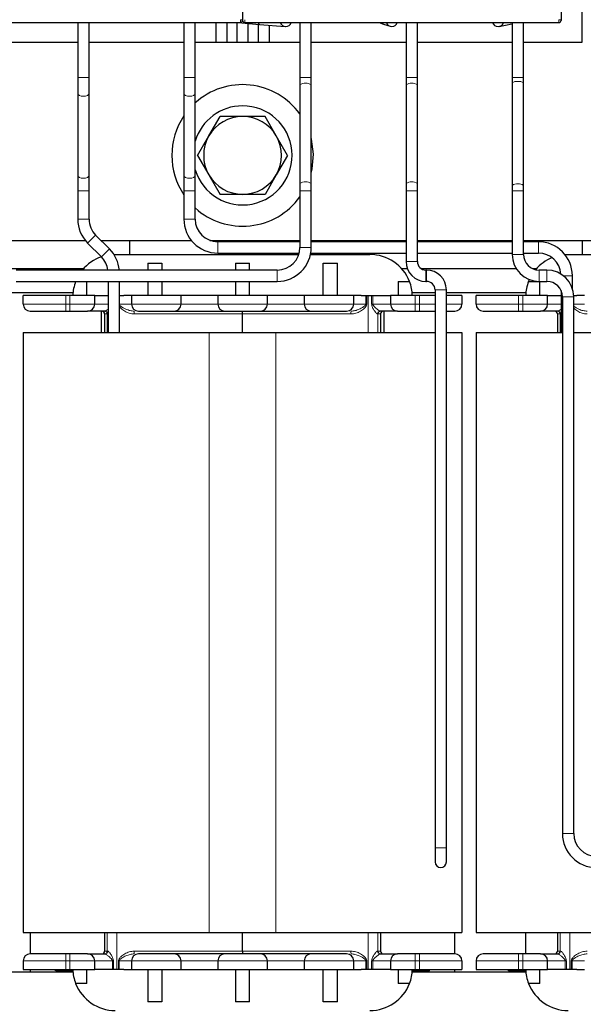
# Model space of a CAD drawing. Header units: millimetres. Extents: x 5 to 418, y 2 to 292.
# Tile 12 of 41: x 96 to 116, y 190 to 225. Entities that reach past the tile are written whole.
import ezdxf

# ---------------------------------------------------------------- set-up
doc = ezdxf.new("R2010")
doc.units = ezdxf.units.MM
doc.layers.add('SLD-0', color=7, linetype='Continuous')
doc.styles.add('SLDTEXTSTYLE0', font='TXT', dxfattribs={"width": 0.605})
doc.dimstyles.new('SLDDIMSTYLE0', dxfattribs={"dimtxt": 3.5, "dimasz": 3.302, "dimexe": 0, "dimexo": 0.0625, "dimgap": 0.875, "dimtad": 1, "dimlfac": 2, "dimrnd": 1e-09, "dimzin": 12, "dimdsep": 46, "dimtxsty": 'SLDTEXTSTYLE0', "dimsah": 1, "dimcen": 0.09, "dimadec": 0, "dimazin": 3, "dimtfac": 1, "dimtofl": 0, "dimtmove": 0, "dimatfit": 3, "dimfxl": 1, "dimfrac": 2, "dimtolj": 1, "dimtzin": 12, "dimarcsym": 0})

# ---------------------------------------------------------------- blocks, each defined once
blk = doc.blocks.new('_D_1')
at = {"layer": 'SLD-0', "color": 7}
for p, q in [((114.137, 241.68), (137.622, 241.68)), ((136.622, 175.08), (136.622, 241.68)), ((128.512, 175.08), (137.622, 175.08))]:
    blk.add_line(p, q, dxfattribs=at)
for points in [[(136.622, 241.68), (136.114, 238.378), (137.13, 238.378)], [(136.622, 175.08), (137.13, 178.382), (136.114, 178.382)]]:
    blk.add_solid(points, dxfattribs=at)
at = {"layer": 'SLD-0', "color": 7, "insert": (132.11, 202.364), "char_height": 3.5, "attachment_point": 1, "rotation": 90, "style": 'SLDTEXTSTYLE0'}
blk.add_mtext('133,2', dxfattribs=at)

msp = doc.modelspace()

# ---------------------------------------------------------------- linework, layer by layer
at = {"color": 7, "linetype": 'Continuous', "lineweight": 25}
for p, q in [((103.512, 236.4658), (103.512, 225.2229)), ((114.762, 236.4658), (114.762, 225.2229)), ((115.512, 224.4298), (115.512, 228.4298)), ((92.337, 225.1229), (103.437, 225.1229)), ((97.687, 225.1229), (97.687, 223.1798)), ((98.087, 223.1798), (98.087, 225.1229)), ((101.437, 225.1229), (101.437, 223.1798)), ((101.837, 223.1798), (101.837, 225.1229)), ((102.562, 225.1229), (102.562, 224.4298)), ((102.962, 224.4298), (102.962, 225.1229)), ((103.312, 225.1229), (103.312, 224.4298)), ((103.3504, 225.1229), (104.108, 225.0583)), ((103.587, 225.1229), (114.687, 225.1229)), ((103.712, 224.4298), (103.712, 225.0921)), ((104.062, 225.0622), (104.062, 224.4298)), ((104.108, 225.0583), (105.02, 224.9805)), ((104.462, 224.4298), (104.462, 225.0281)), ((105.537, 225.1229), (105.537, 223.1798)), ((105.937, 223.1798), (105.937, 225.1229)), ((108.332, 225.1229), (108.4959, 225.0673)), ((108.4959, 225.0673), (108.7228, 224.9904)), ((109.287, 225.1229), (109.287, 223.1798)), ((109.687, 223.1798), (109.687, 225.1229)), ((112.5771, 224.9838), (113.0202, 225.0745)), ((113.0202, 225.0745), (113.037, 225.0779)), ((113.037, 225.1229), (113.037, 223.1798)), ((113.437, 223.1798), (113.437, 225.1229)), ((94.337, 224.4298), (97.687, 224.4298)), ((98.087, 224.4298), (101.437, 224.4298)), ((101.837, 224.4298), (105.537, 224.4298)), ((105.937, 224.4298), (109.287, 224.4298)), ((109.687, 224.4298), (113.037, 224.4298)), ((113.437, 224.4298), (115.512, 224.4298)), ((97.687, 223.1798), (97.687, 222.6277)), ((98.087, 222.6277), (98.087, 223.1798)), ((101.437, 223.1798), (101.437, 222.6277)), ((101.837, 222.6277), (101.837, 223.1798)), ((105.537, 223.1798), (105.537, 222.9213)), ((105.537, 222.9213), (105.537, 219.4383)), ((105.937, 222.9213), (105.937, 223.1798)), ((105.937, 219.4383), (105.937, 222.9213)), ((109.287, 223.1798), (109.287, 222.9213)), ((109.287, 222.9213), (109.287, 219.4383)), ((109.687, 222.9213), (109.687, 223.1798)), ((109.687, 219.4383), (109.687, 222.9213)), ((113.037, 223.1798), (113.037, 222.9892)), ((113.037, 222.9892), (113.037, 219.3704)), ((113.437, 222.9892), (113.437, 223.1798)), ((113.437, 219.3704), (113.437, 222.9892)), ((97.687, 222.6277), (97.687, 219.7319)), ((98.087, 219.7319), (98.087, 222.6277)), ((101.437, 222.6277), (101.437, 219.7319)), ((101.837, 219.7319), (101.837, 222.6277)), ((102.3212, 221.1173), (102.7182, 221.8048)), ((104.7028, 221.1173), (104.3059, 221.8048)), ((101.9243, 220.4298), (102.3212, 221.1173)), ((105.0997, 220.4298), (104.7028, 221.1173)), ((101.9243, 220.4298), (102.3212, 219.7423)), ((105.0997, 220.4298), (104.7028, 219.7423)), ((97.687, 219.7319), (97.687, 219.1798)), ((98.087, 219.1798), (98.087, 219.7319)), ((101.437, 219.7319), (101.437, 219.1798)), ((101.837, 219.1798), (101.837, 219.7319)), ((102.3212, 219.7423), (102.7182, 219.0548)), ((104.7028, 219.7423), (104.3059, 219.0548)), ((105.537, 219.4383), (105.537, 219.1798)), ((105.937, 219.1798), (105.937, 219.4383)), ((109.287, 219.4383), (109.287, 219.1798)), ((109.687, 219.1798), (109.687, 219.4383)), ((97.687, 219.1798), (97.687, 218.1798)), ((98.087, 218.1798), (98.087, 219.1798)), ((101.437, 219.1798), (101.437, 218.1798)), ((101.837, 218.1798), (101.837, 219.1798)), ((105.537, 219.1798), (105.537, 217.1798)), ((105.937, 217.1798), (105.937, 219.1798)), ((109.287, 219.1798), (109.287, 216.6798)), ((109.687, 216.6798), (109.687, 219.1798)), ((113.037, 219.3704), (113.037, 219.1798)), ((113.037, 219.1798), (113.037, 216.9298)), ((113.437, 219.1798), (113.437, 219.3704)), ((113.437, 216.9298), (113.437, 219.1798)), ((94.0738, 217.4298), (97.9503, 217.4298)), ((98.8105, 217.1249), (98.3213, 217.6141)), ((98.5056, 217.4298), (101.7003, 217.4298)), ((99.512, 217.4298), (99.512, 216.9298)), ((102.3586, 217.4298), (105.537, 217.4298)), ((105.537, 217.3798), (102.637, 217.3798)), ((105.937, 217.4298), (109.287, 217.4298)), ((109.287, 217.3798), (105.937, 217.3798)), ((107.512, 217.3798), (107.512, 217.4298)), ((109.687, 217.4298), (113.037, 217.4298)), ((113.037, 217.3798), (109.687, 217.3798)), ((113.437, 217.4298), (123.512, 217.4298)), ((113.962, 217.3798), (113.437, 217.3798)), ((115.512, 217.4298), (115.512, 216.9298)), ((98.0385, 217.3313), (98.5277, 216.8421)), ((98.9689, 216.9292), (99.0112, 216.9298)), ((99.0112, 216.9298), (105.4969, 216.9298)), ((102.637, 216.9798), (105.5116, 216.9798)), ((105.9107, 216.9298), (108.0128, 216.9298)), ((105.9202, 216.9798), (109.287, 216.9798)), ((107.512, 216.9298), (107.512, 216.9798)), ((109.687, 216.9798), (113.037, 216.9798)), ((113.437, 216.9798), (113.962, 216.9798)), ((114.9019, 216.9258), (115.0112, 216.9298)), ((115.0112, 216.9298), (124.0128, 216.9298)), ((97.8931, 216.4298), (93.1309, 216.4298)), ((104.737, 216.3798), (95.512, 216.3798)), ((100.162, 216.6221), (100.162, 216.3798)), ((100.162, 216.6221), (100.662, 216.6221)), ((100.662, 216.6221), (100.662, 216.3798)), ((103.262, 216.6221), (103.762, 216.6221)), ((103.262, 216.6221), (103.262, 216.3798)), ((103.762, 216.3798), (103.762, 216.6221)), ((106.362, 216.6221), (106.862, 216.6221)), ((106.362, 215.4798), (106.362, 216.6221)), ((106.862, 215.4798), (106.862, 216.6221)), ((109.3332, 216.4298), (109.1309, 216.4298)), ((113.1792, 216.4298), (109.8212, 216.4298)), ((110.012, 216.3798), (109.987, 216.3798)), ((113.8931, 216.4298), (113.7579, 216.4298)), ((114.262, 216.3798), (113.987, 216.3798)), ((95.512, 215.9798), (104.737, 215.9798)), ((97.6141, 215.9759), (98.012, 215.9759)), ((98.012, 215.4798), (98.012, 215.9759)), ((98.762, 215.9798), (98.762, 214.1798)), ((99.162, 214.1798), (99.162, 215.9798)), ((100.162, 215.9798), (100.162, 215.4798)), ((100.662, 215.9798), (100.662, 215.4798)), ((103.262, 215.9798), (103.262, 215.4798)), ((103.762, 215.4798), (103.762, 215.9798)), ((109.012, 215.9759), (109.012, 215.4798)), ((109.012, 215.9759), (109.4099, 215.9759)), ((109.987, 215.9798), (110.012, 215.9798)), ((113.6141, 215.9759), (113.6428, 216.0443)), ((113.6141, 215.9759), (114.012, 215.9759)), ((113.987, 215.9798), (114.262, 215.9798)), ((114.012, 215.4798), (114.012, 215.9759)), ((115.162, 215.7339), (115.162, 216.1798)), ((110.312, 215.6798), (110.312, 195.9798)), ((110.712, 195.9798), (110.712, 215.6798)), ((114.762, 215.6589), (114.762, 214.1798)), ((97.5187, 215.5798), (94.8192, 215.5798)), ((95.762, 215.1798), (95.762, 215.4798)), ((97.262, 215.4798), (95.762, 215.4798)), ((97.412, 215.4798), (97.262, 215.4798)), ((98.287, 215.4798), (97.412, 215.4798)), ((98.287, 215.1798), (98.287, 215.4798)), ((98.287, 215.4798), (98.5538, 215.4798)), ((98.5538, 215.4798), (98.762, 215.4798)), ((99.162, 215.4798), (99.3203, 215.4798)), ((99.587, 215.4798), (99.3203, 215.4798)), ((99.587, 215.4798), (99.587, 215.1798)), ((101.337, 215.4798), (99.587, 215.4798)), ((101.337, 215.1798), (101.337, 215.4798)), ((102.637, 215.4798), (101.337, 215.4798)), ((102.637, 215.4798), (102.637, 215.1798)), ((104.387, 215.4798), (102.637, 215.4798)), ((104.387, 215.1798), (104.387, 215.4798)), ((105.687, 215.4798), (104.387, 215.4798)), ((105.687, 215.4798), (105.687, 215.1798)), ((107.437, 215.4798), (105.687, 215.4798)), ((107.437, 215.1798), (107.437, 215.4798)), ((107.7038, 215.4798), (107.437, 215.4798)), ((107.7038, 215.4798), (108.4703, 215.4798)), ((108.4703, 215.4798), (108.737, 215.4798)), ((108.737, 215.4798), (108.737, 215.1798)), ((109.612, 215.4798), (108.737, 215.4798)), ((110.312, 215.5798), (109.5053, 215.5798)), ((109.762, 215.4798), (109.612, 215.4798)), ((110.312, 215.4798), (109.762, 215.4798)), ((113.5187, 215.5798), (110.712, 215.5798)), ((111.262, 215.4798), (110.712, 215.4798)), ((111.262, 215.4798), (111.262, 215.1798)), ((111.762, 215.1798), (111.762, 215.4798)), ((113.262, 215.4798), (111.762, 215.4798)), ((113.412, 215.4798), (113.262, 215.4798)), ((114.287, 215.4798), (113.412, 215.4798)), ((114.287, 215.1798), (114.287, 215.4798)), ((114.287, 215.4798), (114.5538, 215.4798)), ((114.5538, 215.4798), (114.762, 215.4798)), ((114.812, 215.4298), (114.812, 196.4798)), ((115.2107, 215.4798), (115.3203, 215.4798)), ((115.212, 196.4798), (115.212, 215.4298)), ((115.587, 215.4798), (115.3203, 215.4798)), ((97.262, 214.9298), (97.412, 214.9298)), ((98.512, 214.9298), (98.512, 214.1798)), ((103.512, 214.8298), (103.512, 214.9298)), ((108.512, 214.1798), (108.512, 214.9298)), ((109.612, 214.9298), (109.762, 214.9298)), ((113.262, 214.9298), (113.412, 214.9298)), ((98.637, 214.8298), (98.637, 214.1798)), ((103.512, 214.1798), (103.512, 214.8298)), ((108.387, 214.8298), (108.387, 214.1798)), ((114.637, 214.8298), (114.637, 214.1798)), ((95.762, 214.1798), (95.762, 192.9798)), ((95.762, 214.1798), (102.337, 214.1798)), ((102.337, 214.1798), (104.687, 214.1798)), ((104.687, 214.1798), (110.312, 214.1798)), ((110.712, 214.1798), (111.262, 214.1798)), ((111.262, 214.1798), (111.262, 192.9798)), ((111.762, 214.1798), (111.762, 192.9798)), ((111.762, 214.1798), (114.812, 214.1798)), ((115.212, 214.1798), (118.337, 214.1798)), ((110.312, 195.9798), (110.312, 195.4798)), ((110.712, 195.4798), (110.712, 195.9798)), ((95.762, 192.9798), (102.337, 192.9798)), ((96.012, 192.9798), (96.012, 192.2298)), ((98.637, 192.9798), (98.637, 192.3298)), ((102.337, 192.9798), (104.687, 192.9798)), ((103.512, 192.3298), (103.512, 192.9798)), ((104.687, 192.9798), (111.262, 192.9798)), ((108.387, 192.9798), (108.387, 192.3298)), ((111.012, 192.2298), (111.012, 192.9798)), ((111.762, 192.9798), (118.337, 192.9798)), ((113.512, 192.9798), (113.512, 192.2298)), ((114.637, 192.9798), (114.637, 192.3298)), ((103.512, 192.3298), (103.512, 192.2298)), ((95.762, 191.9798), (95.762, 191.6798)), ((97.412, 192.2298), (97.262, 192.2298)), ((98.287, 191.6798), (98.287, 191.9798)), ((99.587, 191.9798), (99.587, 191.6798)), ((101.337, 191.6798), (101.337, 191.9798)), ((102.637, 191.9798), (102.637, 191.6798)), ((104.387, 191.6798), (104.387, 191.9798)), ((105.687, 191.9798), (105.687, 191.6798)), ((107.437, 191.6798), (107.437, 191.9798)), ((108.737, 191.9798), (108.737, 191.6798)), ((109.762, 192.2298), (109.612, 192.2298)), ((111.262, 191.9798), (111.262, 191.6798)), ((111.762, 191.9798), (111.762, 191.6798)), ((113.412, 192.2298), (113.262, 192.2298)), ((114.287, 191.6798), (114.287, 191.9798)), ((95.762, 191.6798), (97.262, 191.6798)), ((96.012, 191.6798), (96.012, 191.5798)), ((96.8901, 191.6798), (96.8901, 191.6298)), ((96.8935, 191.6298), (96.8901, 191.6298)), ((96.912, 191.6298), (96.912, 191.6798)), ((96.912, 191.6298), (96.9308, 191.6298)), ((96.9308, 191.6298), (96.9308, 191.6798)), ((96.9308, 191.6298), (96.987, 191.6298)), ((96.987, 191.6298), (96.987, 191.6798)), ((96.987, 191.6298), (97.0995, 191.6298)), ((97.0995, 191.6298), (97.0995, 191.6798)), ((97.0995, 191.6298), (97.2308, 191.6298)), ((97.2308, 191.6298), (97.2308, 191.6798)), ((97.2308, 191.6298), (97.362, 191.6298)), ((97.262, 191.6798), (97.412, 191.6798)), ((97.362, 191.6798), (97.362, 191.6298)), ((97.362, 191.6298), (97.4933, 191.6298)), ((97.412, 191.6798), (98.287, 191.6798)), ((97.4933, 191.6298), (97.4933, 191.6798)), ((97.4933, 191.6298), (97.5145, 191.6298)), ((98.012, 191.1836), (98.012, 191.6798)), ((98.5538, 191.6798), (98.287, 191.6798)), ((99.3203, 191.6798), (98.5538, 191.6798)), ((99.3203, 191.6798), (99.587, 191.6798)), ((99.587, 191.6798), (101.337, 191.6798)), ((100.162, 191.6798), (100.162, 190.5375)), ((100.662, 191.6798), (100.662, 190.5375)), ((101.337, 191.6798), (102.637, 191.6798)), ((102.637, 191.6798), (104.387, 191.6798)), ((103.262, 191.6798), (103.262, 190.5375)), ((103.762, 190.5375), (103.762, 191.6798)), ((104.387, 191.6798), (105.687, 191.6798)), ((105.687, 191.6798), (107.437, 191.6798)), ((106.362, 190.5375), (106.362, 191.6798)), ((106.862, 190.5375), (106.862, 191.6798)), ((107.437, 191.6798), (107.7038, 191.6798)), ((108.4703, 191.6798), (107.7038, 191.6798)), ((108.737, 191.6798), (108.4703, 191.6798)), ((108.737, 191.6798), (109.612, 191.6798)), ((109.012, 191.6798), (109.012, 191.1836)), ((109.5095, 191.6298), (110.112, 191.6298)), ((109.612, 191.6798), (109.762, 191.6798)), ((109.762, 191.6798), (111.262, 191.6798)), ((110.112, 191.6298), (110.112, 191.6798)), ((111.012, 191.5798), (111.012, 191.6798)), ((111.762, 191.6798), (113.262, 191.6798)), ((112.8901, 191.6798), (112.8901, 191.6298)), ((112.8935, 191.6298), (112.8901, 191.6298)), ((112.912, 191.6298), (112.912, 191.6798)), ((112.912, 191.6298), (112.9308, 191.6298)), ((112.9308, 191.6298), (112.9308, 191.6798)), ((112.9308, 191.6298), (112.987, 191.6298)), ((112.987, 191.6298), (112.987, 191.6798)), ((112.987, 191.6298), (113.0995, 191.6298)), ((113.0995, 191.6298), (113.0995, 191.6798)), ((113.0995, 191.6298), (113.2308, 191.6298)), ((113.2308, 191.6298), (113.2308, 191.6798)), ((113.2308, 191.6298), (113.362, 191.6298)), ((113.262, 191.6798), (113.412, 191.6798)), ((113.362, 191.6798), (113.362, 191.6298)), ((113.362, 191.6298), (113.4933, 191.6298)), ((113.412, 191.6798), (114.287, 191.6798)), ((113.4933, 191.6298), (113.4933, 191.6798)), ((113.4933, 191.6298), (113.5145, 191.6298)), ((113.512, 191.6298), (113.512, 191.5798)), ((114.012, 191.1836), (114.012, 191.6798)), ((114.5538, 191.6798), (114.287, 191.6798)), ((115.3203, 191.6798), (114.5538, 191.6798)), ((115.3203, 191.6798), (115.587, 191.6798)), ((97.5187, 191.5798), (93.5053, 191.5798)), ((113.5187, 191.5798), (109.5053, 191.5798)), ((98.012, 191.1836), (97.6141, 191.1836)), ((109.4099, 191.1836), (109.012, 191.1836)), ((114.012, 191.1836), (113.6141, 191.1836)), ((100.662, 190.5375), (100.162, 190.5375)), ((103.762, 190.5375), (103.262, 190.5375)), ((106.862, 190.5375), (106.362, 190.5375))]:
    msp.add_line(p, q, dxfattribs=at)
at = {"color": 7, "linetype": 'Continuous', "lineweight": 18}
for p, q in [((103.437, 225.2229), (103.437, 225.1229)), ((103.512, 225.2229), (103.437, 225.2229)), ((103.587, 225.2229), (103.587, 225.1229)), ((113.037, 225.0795), (113.0202, 225.0745)), ((114.687, 225.2229), (114.687, 225.1229)), ((114.762, 225.2229), (114.687, 225.2229)), ((97.687, 223.1798), (97.887, 223.1798)), ((97.887, 223.1798), (98.087, 223.1798)), ((101.437, 223.1798), (101.637, 223.1798)), ((101.637, 223.1798), (101.837, 223.1798)), ((105.537, 223.1798), (105.937, 223.1798)), ((109.287, 223.1798), (109.687, 223.1798)), ((113.037, 223.1798), (113.237, 223.1798)), ((113.237, 223.1798), (113.437, 223.1798)), ((97.687, 219.1798), (97.887, 219.1798)), ((97.887, 219.1798), (98.087, 219.1798)), ((101.437, 219.1798), (101.637, 219.1798)), ((101.637, 219.1798), (101.837, 219.1798)), ((105.537, 219.1798), (105.937, 219.1798)), ((109.287, 219.1798), (109.687, 219.1798)), ((113.037, 219.1798), (113.237, 219.1798)), ((113.237, 219.1798), (113.437, 219.1798)), ((97.687, 218.1798), (97.887, 218.1798)), ((97.887, 218.1798), (98.087, 218.1798)), ((101.437, 218.1798), (101.637, 218.1798)), ((101.637, 218.1798), (101.837, 218.1798)), ((98.0385, 217.3313), (98.1799, 217.4727)), ((98.1799, 217.4727), (98.3213, 217.6141)), ((102.637, 217.1798), (102.637, 217.3798)), ((113.962, 217.1798), (113.962, 217.3798)), ((98.6691, 216.9835), (98.8105, 217.1249)), ((102.637, 216.9798), (102.637, 217.1798)), ((105.537, 217.1798), (105.937, 217.1798)), ((113.962, 216.9798), (113.962, 217.1798)), ((98.5277, 216.8421), (98.6691, 216.9835)), ((109.287, 216.6798), (109.687, 216.6798)), ((113.037, 216.9298), (113.237, 216.9298)), ((113.237, 216.9298), (113.437, 216.9298)), ((104.737, 216.3798), (104.737, 215.9798)), ((109.987, 215.9798), (109.987, 216.3798)), ((110.012, 215.9798), (110.012, 216.3798)), ((113.987, 216.1798), (113.987, 216.3798)), ((114.262, 216.1798), (114.262, 216.3798)), ((113.987, 215.9798), (113.987, 216.1798)), ((114.262, 215.9798), (114.262, 216.1798)), ((114.8451, 216.1798), (114.962, 216.1798)), ((114.962, 216.1798), (115.162, 216.1798)), ((110.312, 215.6798), (110.712, 215.6798)), ((97.262, 215.1798), (97.262, 215.4798)), ((97.412, 215.1798), (97.412, 215.4798)), ((107.8681, 215.1798), (107.8681, 215.4798)), ((107.8997, 215.1798), (107.8997, 215.4798)), ((107.9519, 215.4798), (107.9519, 214.1798)), ((108.0716, 215.1798), (108.0716, 215.4798)), ((108.1117, 215.1798), (108.1117, 215.4798)), ((109.612, 215.1798), (109.612, 215.4798)), ((109.762, 215.1798), (109.762, 215.4798)), ((113.262, 215.1798), (113.262, 215.4798)), ((113.412, 215.1798), (113.412, 215.4798)), ((114.812, 215.4298), (115.012, 215.4298)), ((115.012, 215.4298), (115.212, 215.4298)), ((95.762, 215.1798), (97.262, 215.1798)), ((97.262, 214.9298), (97.262, 215.1798)), ((97.262, 215.1798), (97.412, 215.1798)), ((97.412, 214.9298), (97.412, 215.1798)), ((97.412, 215.1798), (98.287, 215.1798)), ((98.762, 215.1798), (98.287, 215.1798)), ((99.587, 215.1798), (99.1559, 215.1798)), ((99.587, 215.1798), (101.337, 215.1798)), ((102.637, 215.1798), (101.337, 215.1798)), ((102.637, 215.1798), (104.387, 215.1798)), ((105.687, 215.1798), (104.387, 215.1798)), ((105.687, 215.1798), (107.437, 215.1798)), ((107.8681, 215.1798), (107.437, 215.1798)), ((107.8681, 215.1798), (107.8997, 215.1798)), ((108.1117, 215.1798), (108.0716, 215.1798)), ((108.737, 215.1798), (108.1117, 215.1798)), ((108.737, 215.1798), (109.612, 215.1798)), ((109.612, 214.9298), (109.612, 215.1798)), ((109.612, 215.1798), (109.762, 215.1798)), ((109.762, 214.9298), (109.762, 215.1798)), ((109.762, 215.1798), (110.312, 215.1798)), ((110.712, 215.1798), (111.262, 215.1798)), ((111.762, 215.1798), (113.262, 215.1798)), ((113.262, 214.9298), (113.262, 215.1798)), ((113.262, 215.1798), (113.412, 215.1798)), ((113.412, 214.9298), (113.412, 215.1798)), ((113.412, 215.1798), (114.287, 215.1798)), ((114.762, 215.1798), (114.287, 215.1798)), ((115.587, 215.1798), (115.212, 215.1798)), ((98.7296, 214.8298), (98.637, 214.8298)), ((98.7296, 214.8298), (98.7296, 214.1798)), ((98.7417, 214.8298), (98.7296, 214.8298)), ((99.6834, 214.8298), (103.512, 214.8298)), ((103.512, 214.8298), (107.3406, 214.8298)), ((108.2944, 214.8298), (108.2824, 214.8298)), ((108.2944, 214.1798), (108.2944, 214.8298)), ((108.387, 214.8298), (108.2944, 214.8298)), ((114.7296, 214.8298), (114.637, 214.8298)), ((114.7296, 214.8298), (114.7296, 214.1798)), ((114.7417, 214.8298), (114.7296, 214.8298)), ((102.337, 214.1798), (102.337, 192.9798)), ((104.687, 214.1798), (104.687, 192.9798)), ((114.812, 196.4798), (115.012, 196.4798)), ((115.012, 196.4798), (115.212, 196.4798)), ((110.312, 195.9798), (110.712, 195.9798)), ((98.7296, 192.9798), (98.7296, 192.3298)), ((99.0721, 191.6798), (99.0721, 192.9798)), ((107.9519, 192.9798), (107.9519, 191.6798)), ((108.2944, 192.3298), (108.2944, 192.9798)), ((114.7296, 192.9798), (114.7296, 192.3298)), ((115.0721, 191.6798), (115.0721, 192.9798)), ((98.637, 192.3298), (98.7296, 192.3298)), ((98.7296, 192.3298), (98.7417, 192.3298)), ((99.6834, 192.3298), (103.512, 192.3298)), ((107.3406, 192.3298), (103.512, 192.3298)), ((108.2824, 192.3298), (108.2944, 192.3298)), ((108.2944, 192.3298), (108.387, 192.3298)), ((114.637, 192.3298), (114.7296, 192.3298)), ((114.7296, 192.3298), (114.7417, 192.3298)), ((97.262, 191.9798), (95.762, 191.9798)), ((97.262, 192.2298), (97.262, 191.9798)), ((97.412, 191.9798), (97.262, 191.9798)), ((97.262, 191.9798), (97.262, 191.6798)), ((97.412, 192.2298), (97.412, 191.9798)), ((98.287, 191.9798), (97.412, 191.9798)), ((97.412, 191.9798), (97.412, 191.6798)), ((98.287, 191.9798), (98.9123, 191.9798)), ((98.9123, 191.9798), (98.9123, 191.6798)), ((98.9123, 191.9798), (98.9524, 191.9798)), ((98.9524, 191.9798), (98.9524, 191.6798)), ((99.1559, 191.9798), (99.1243, 191.9798)), ((99.1243, 191.9798), (99.1243, 191.6798)), ((99.1559, 191.9798), (99.587, 191.9798)), ((99.1559, 191.9798), (99.1559, 191.6798)), ((101.337, 191.9798), (99.587, 191.9798)), ((101.337, 191.9798), (102.637, 191.9798)), ((104.387, 191.9798), (102.637, 191.9798)), ((104.387, 191.9798), (105.687, 191.9798)), ((107.437, 191.9798), (105.687, 191.9798)), ((107.437, 191.9798), (107.8681, 191.9798)), ((107.8681, 191.9798), (107.8681, 191.6798)), ((107.8997, 191.9798), (107.8681, 191.9798)), ((107.8997, 191.6798), (107.8997, 191.9798)), ((108.0716, 191.6798), (108.0716, 191.9798)), ((108.0716, 191.9798), (108.1117, 191.9798)), ((108.1117, 191.9798), (108.737, 191.9798)), ((108.1117, 191.9798), (108.1117, 191.6798)), ((109.612, 191.9798), (108.737, 191.9798)), ((109.612, 192.2298), (109.612, 191.9798)), ((109.762, 191.9798), (109.612, 191.9798)), ((109.612, 191.9798), (109.612, 191.6798)), ((109.762, 192.2298), (109.762, 191.9798)), ((111.262, 191.9798), (109.762, 191.9798)), ((109.762, 191.9798), (109.762, 191.6798)), ((113.262, 191.9798), (111.762, 191.9798)), ((113.262, 192.2298), (113.262, 191.9798)), ((113.412, 191.9798), (113.262, 191.9798)), ((113.262, 191.9798), (113.262, 191.6798)), ((113.412, 192.2298), (113.412, 191.9798)), ((114.287, 191.9798), (113.412, 191.9798)), ((113.412, 191.9798), (113.412, 191.6798)), ((114.287, 191.9798), (114.9123, 191.9798)), ((114.9123, 191.9798), (114.9123, 191.6798)), ((114.9123, 191.9798), (114.9524, 191.9798)), ((114.9524, 191.9798), (114.9524, 191.6798)), ((115.1559, 191.9798), (115.1243, 191.9798)), ((115.1243, 191.9798), (115.1243, 191.6798)), ((115.1559, 191.9798), (115.587, 191.9798)), ((115.1559, 191.9798), (115.1559, 191.6798))]:
    msp.add_line(p, q, dxfattribs=at)
at = {"color": 7, "linetype": 'Continuous', "lineweight": 18, "flags": 128}
for points in [[(97.687, 222.6277), (97.7022, 222.5854), (97.7456, 222.5496), (97.8105, 222.5257), (97.887, 222.5173)], [(97.887, 222.5173), (97.9635, 222.5257), (98.0284, 222.5496), (98.0718, 222.5854), (98.087, 222.6277)], [(101.437, 222.6277), (101.4522, 222.5854), (101.4956, 222.5496), (101.5605, 222.5257), (101.637, 222.5173)], [(101.637, 222.5173), (101.7135, 222.5257), (101.7784, 222.5496), (101.8218, 222.5854), (101.837, 222.6277)], [(97.687, 219.7319), (97.7022, 219.6896), (97.7456, 219.6538), (97.8105, 219.6299), (97.887, 219.6215)], [(97.887, 219.6215), (97.9635, 219.6299), (98.0284, 219.6538), (98.0718, 219.6896), (98.087, 219.7319)], [(101.437, 219.7319), (101.4522, 219.6896), (101.4956, 219.6538), (101.5605, 219.6299), (101.637, 219.6215)], [(101.637, 219.6215), (101.7135, 219.6299), (101.7784, 219.6538), (101.8218, 219.6896), (101.837, 219.7319)]]:
    msp.add_lwpolyline(points, dxfattribs=at)
at = {"color": 7, "linetype": 'Continuous', "lineweight": 25, "flags": 128}
for points in [[(106.0115, 220.4791), (105.9467, 220.9977), (105.937, 221.0376)], [(105.937, 219.822), (105.9671, 219.9583), (106.0115, 220.4791)]]:
    msp.add_lwpolyline(points, dxfattribs=at)
at = {"color": 7, "linetype": 'Continuous', "lineweight": 25}
for centre, radius, start, end in [((103.437, 225.1979), 0.075, 270, 0.00011), ((103.587, 225.1979), 0.075, 179.99989, 270), ((105.037, 225.1798), 0.2, 196.52956, 343.47044), ((108.787, 225.1798), 0.2, 196.52956, 343.47044), ((112.537, 225.1798), 0.2, 196.52956, 343.47044), ((114.687, 225.1979), 0.075, 270, 0.00011), ((103.512, 220.4298), 2.5, 35.90407, 132.06706), ((103.512, 220.4298), 1.75, 90, 163.16502), ((103.512, 220.4298), 1.75, 196.83498, 90), ((103.512, 220.4298), 2.5, 146.09874, 213.90126), ((103.512, 220.4298), 1.375, 90, 150), ((103.512, 220.4298), 1.375, 30, 90), ((103.512, 220.4298), 1.375, 150, 210), ((103.512, 220.4298), 1.375, 330, 30), ((103.512, 220.4298), 1.375, 210, 270), ((103.512, 220.4298), 1.375, 270, 330), ((103.512, 220.4298), 2.5, 227.93294, 324.09593), ((98.887, 218.1798), 1.2, 180, 225), ((98.887, 218.1798), 0.8, 180, 225), ((102.637, 218.1798), 1.2, 180, 270), ((102.637, 218.1798), 0.8, 180, 270), ((113.962, 216.1798), 1.2, 0, 90), ((97.962, 216.2764), 1.2, 4.94442, 45), ((104.737, 217.1798), 0.8, 270, 0), ((104.737, 217.1798), 1.2, 270, 0), ((99.0112, 215.4298), 1.5, 109.0345, 140.70352), ((97.962, 216.2764), 0.8, 7.42821, 45), ((108.0128, 215.4298), 1.5, 21.35236, 90), ((109.987, 216.6798), 0.7, 180, 270), ((109.987, 216.6798), 0.3, 180, 270), ((113.987, 216.9298), 0.95, 180, 270), ((113.987, 216.9298), 0.55, 180, 270), ((115.0112, 215.4298), 1.5, 112.22187, 139.99215), ((113.962, 216.1798), 0.8, 4.23837, 90), ((110.012, 215.6798), 0.7, 0, 90), ((114.262, 215.4298), 0.95, 0, 90), ((99.0112, 215.4298), 1.5, 158.64764, 178.08979), ((108.0128, 215.4298), 1.5, 1.91021, 21.35236), ((110.012, 215.6798), 0.3, 0, 90), ((115.0112, 215.4298), 1.5, 158.64764, 178.08979), ((114.262, 215.4298), 0.55, 0, 90), ((96.012, 215.1798), 0.25, 180, 270), ((98.037, 215.1798), 0.25, 270, 0), ((98.537, 214.8298), 0.1, 0, 90), ((99.837, 215.1798), 0.25, 180, 270), ((101.087, 215.1798), 0.25, 270, 0), ((102.887, 215.1798), 0.25, 180, 270), ((104.137, 215.1798), 0.25, 270, 0), ((105.937, 215.1798), 0.25, 180, 270), ((107.187, 215.1798), 0.25, 270, 0), ((108.487, 214.8298), 0.1, 90, 180), ((108.987, 215.1798), 0.25, 180, 270), ((111.012, 215.1798), 0.25, 270, 0), ((112.012, 215.1798), 0.25, 180, 270), ((114.037, 215.1798), 0.25, 270, 0), ((114.537, 214.8298), 0.1, 0, 90), ((116.012, 196.4798), 1.2, 180, 270), ((116.012, 196.4798), 0.8, 180, 270), ((110.512, 195.4798), 0.2, 180, 0), ((98.537, 192.3298), 0.1, 270, 0), ((108.487, 192.3298), 0.1, 180, 270), ((114.537, 192.3298), 0.1, 270, 0), ((96.012, 191.9798), 0.25, 90, 180), ((98.037, 191.9798), 0.25, 0, 90), ((99.837, 191.9798), 0.25, 90, 180), ((101.087, 191.9798), 0.25, 0, 90), ((102.887, 191.9798), 0.25, 90, 180), ((104.137, 191.9798), 0.25, 0, 90), ((105.937, 191.9798), 0.25, 90, 180), ((107.187, 191.9798), 0.25, 0, 90), ((108.987, 191.9798), 0.25, 90, 180), ((111.012, 191.9798), 0.25, 0, 90), ((112.012, 191.9798), 0.25, 90, 180), ((114.037, 191.9798), 0.25, 0, 90), ((99.0112, 191.7298), 1.5, 181.91021, 201.35236), ((108.0128, 191.7298), 1.5, 338.64764, 358.08979), ((115.0112, 191.7298), 1.5, 181.91021, 201.35236), ((99.0112, 191.7298), 1.5, 201.35236, 270), ((108.0128, 191.7298), 1.5, 270, 338.64764), ((115.0112, 191.7298), 1.5, 201.35236, 270)]:
    msp.add_arc(centre, radius, start, end, dxfattribs=at)
at = {"color": 7, "linetype": 'Continuous', "lineweight": 18}
for centre, radius, start, end in [((104.1411, 225.1361), 0.0846, 189.00568, 246.90933), ((108.5448, 225.2079), 0.1489, 214.83495, 250.83823), ((105.737, 222.6308), 0.3527, 55.45493, 124.54507), ((109.487, 222.6308), 0.3527, 55.45493, 124.54507), ((113.1902, 222.8052), 0.2395, 78.73831, 129.77625), ((113.2838, 222.8052), 0.2395, 50.22375, 101.26169), ((105.737, 219.1478), 0.3527, 55.45493, 124.54507), ((109.487, 219.1478), 0.3527, 55.45493, 124.54507), ((113.1902, 219.1863), 0.2395, 78.73831, 129.77625), ((113.2838, 219.1863), 0.2395, 50.22375, 101.26169), ((98.6296, 214.8298), 0.1, 359.99188, 89.99188), ((98.6434, 214.8315), 0.0983, 359.00606, 88.97032), ((98.5003, 214.8548), 1.1834, 358.79001, 3.6343), ((108.5237, 214.8548), 1.1834, 176.3657, 181.20999), ((108.3807, 214.8315), 0.0983, 91.02968, 180.99394), ((108.3944, 214.8298), 0.1, 90.00812, 180.00812), ((114.6296, 214.8298), 0.1, 359.99188, 89.99188), ((114.6434, 214.8315), 0.0983, 359.00606, 88.97032), ((98.6296, 192.3298), 0.1, 270.00812, 0.00812), ((98.6434, 192.3281), 0.0983, 271.02968, 0.99394), ((98.5003, 192.3048), 1.1834, 356.3657, 1.20999), ((108.5237, 192.3048), 1.1834, 178.79001, 183.6343), ((108.3807, 192.3281), 0.0983, 179.00606, 268.97032), ((108.3944, 192.3298), 0.1, 179.99188, 269.99188), ((114.6296, 192.3298), 0.1, 270.00812, 0.00812), ((114.6434, 192.3281), 0.0983, 271.02968, 0.99394)]:
    msp.add_arc(centre, radius, start, end, dxfattribs=at)
at = {"color": 7, "linetype": 'Continuous', "lineweight": 25}
for points, knots in [([(103.512, 225.2229), (103.512, 225.2196), (103.512, 225.2131), (103.512, 225.2048), (103.512, 225.199), (103.512, 225.1983), (103.512, 225.1979)], [0, 0, 0, 0, 0.2499989, 0.4999985, 0.7499989, 1, 1, 1, 1]), ([(103.512, 225.2229), (103.512, 225.2196), (103.512, 225.2131), (103.512, 225.2062), (103.512, 225.202), (103.512, 225.1987), (103.512, 225.1982), (103.512, 225.1979)], [0, 0, 0, 0, 0.2491729, 0.4989908, 0.6241161, 0.7460589, 1, 1, 1, 1]), ([(114.762, 225.2229), (114.762, 225.2196), (114.762, 225.2131), (114.762, 225.2048), (114.762, 225.199), (114.762, 225.1983), (114.762, 225.1979)], [0, 0, 0, 0, 0.2499989, 0.4999985, 0.7499989, 1, 1, 1, 1]), ([(103.512, 221.8048), (103.3112, 221.8048), (103.0449, 221.8048), (102.7827, 221.8048), (102.7182, 221.8048)], [0, 0, 0, 0, 0.7539542, 1, 1, 1, 1]), ([(104.3059, 221.8048), (104.2977, 221.8048), (104.0361, 221.8048), (103.7699, 221.8048), (103.512, 221.8048)], [0, 0, 0, 0, 0.0310695, 1, 1, 1, 1]), ([(103.512, 219.0548), (103.3112, 219.0548), (103.0449, 219.0548), (102.7827, 219.0548), (102.7182, 219.0548)], [0, 0, 0, 0, 0.7539542, 1, 1, 1, 1]), ([(104.3059, 219.0548), (104.2977, 219.0548), (104.0361, 219.0548), (103.7699, 219.0548), (103.512, 219.0548)], [0, 0, 0, 0, 0.0310695, 1, 1, 1, 1]), ([(96.012, 214.9298), (96.0288, 214.9298), (96.0547, 214.9298), (96.2104, 214.9298), (96.372, 214.9298), (96.5708, 214.9298), (96.8621, 214.9298), (97.1048, 214.9298), (97.262, 214.9298)], [0, 0, 0, 0, 0.2394429, 0.36979, 0.5000001, 0.630347, 0.7605571, 1, 1, 1, 1]), ([(97.412, 214.9298), (97.4906, 214.9298), (97.612, 214.9298), (97.7577, 214.9298), (97.8571, 214.9298), (97.9379, 214.9298), (98.0157, 214.9298), (98.0286, 214.9298), (98.037, 214.9298)], [0, 0, 0, 0, 0.2394429, 0.3698585, 0.5000001, 0.6304155, 0.7605571, 1, 1, 1, 1]), ([(98.6451, 214.9298), (98.5618, 214.9298), (98.391, 214.9298), (98.1936, 214.9298), (98.0614, 214.9298), (98.045, 214.9298), (98.037, 214.9298)], [0, 0, 0, 0, 0.243891, 0.5, 0.756109, 1, 1, 1, 1]), ([(99.837, 214.9298), (99.8454, 214.9298), (99.8584, 214.9298), (99.9362, 214.9298), (100.017, 214.9298), (100.1164, 214.9298), (100.2621, 214.9298), (100.462, 214.9298), (100.662, 214.9298), (100.8077, 214.9298), (100.9071, 214.9298), (100.9879, 214.9298), (101.0657, 214.9298), (101.0786, 214.9298), (101.087, 214.9298)], [0, 0, 0, 0, 0.1197215, 0.1849292, 0.2500001, 0.3152078, 0.3802785, 0.5, 0.6197215, 0.6849292, 0.7500001, 0.8152078, 0.8802785, 1, 1, 1, 1]), ([(101.087, 214.9298), (101.0991, 214.9298), (101.1178, 214.9298), (101.2298, 214.9298), (101.3462, 214.9298), (101.4894, 214.9298), (101.6991, 214.9298), (101.987, 214.9298), (102.275, 214.9298), (102.4847, 214.9298), (102.628, 214.9298), (102.7442, 214.9298), (102.8563, 214.9298), (102.8749, 214.9298), (102.887, 214.9298)], [0, 0, 0, 0, 0.1197215, 0.1849083, 0.25, 0.3151868, 0.3802785, 0.5, 0.6197215, 0.6849083, 0.75, 0.8151868, 0.8802785, 1, 1, 1, 1]), ([(102.887, 214.9298), (102.8954, 214.9298), (102.9084, 214.9298), (102.9862, 214.9298), (103.067, 214.9298), (103.1664, 214.9298), (103.3121, 214.9298), (103.512, 214.9298), (103.712, 214.9298), (103.8577, 214.9298), (103.9571, 214.9298), (104.0379, 214.9298), (104.1157, 214.9298), (104.1286, 214.9298), (104.137, 214.9298)], [0, 0, 0, 0, 0.1197215, 0.1849292, 0.2500001, 0.3152078, 0.3802785, 0.5, 0.6197215, 0.6849292, 0.7500001, 0.8152078, 0.8802785, 1, 1, 1, 1]), ([(104.137, 214.9298), (104.1491, 214.9298), (104.1678, 214.9298), (104.2798, 214.9298), (104.3962, 214.9298), (104.5394, 214.9298), (104.7491, 214.9298), (105.037, 214.9298), (105.325, 214.9298), (105.5347, 214.9298), (105.678, 214.9298), (105.7942, 214.9298), (105.9063, 214.9298), (105.9249, 214.9298), (105.937, 214.9298)], [0, 0, 0, 0, 0.1197215, 0.1849083, 0.25, 0.3151868, 0.3802785, 0.5, 0.6197215, 0.6849083, 0.75, 0.8151868, 0.8802785, 1, 1, 1, 1]), ([(105.937, 214.9298), (105.9454, 214.9298), (105.9584, 214.9298), (106.0362, 214.9298), (106.117, 214.9298), (106.2164, 214.9298), (106.3621, 214.9298), (106.562, 214.9298), (106.762, 214.9298), (106.9077, 214.9298), (107.0071, 214.9298), (107.0879, 214.9298), (107.1657, 214.9298), (107.1786, 214.9298), (107.187, 214.9298)], [0, 0, 0, 0, 0.1197215, 0.1849292, 0.2500001, 0.3152078, 0.3802785, 0.5, 0.6197215, 0.6849292, 0.7500001, 0.8152078, 0.8802785, 1, 1, 1, 1]), ([(108.987, 214.9298), (108.979, 214.9298), (108.9627, 214.9298), (108.8304, 214.9298), (108.633, 214.9298), (108.4622, 214.9298), (108.3789, 214.9298)], [0, 0, 0, 0, 0.243891, 0.5, 0.756109, 1, 1, 1, 1]), ([(108.987, 214.9298), (108.9954, 214.9298), (109.0084, 214.9298), (109.0862, 214.9298), (109.167, 214.9298), (109.2664, 214.9298), (109.4121, 214.9298), (109.5334, 214.9298), (109.612, 214.9298)], [0, 0, 0, 0, 0.2394429, 0.3698585, 0.5000001, 0.6304155, 0.7605571, 1, 1, 1, 1]), ([(109.762, 214.9298), (109.9214, 214.9298), (110.1153, 214.9298), (110.2823, 214.9298), (110.312, 214.9298)], [0, 0, 0, 0, 0.8222926, 1, 1, 1, 1]), ([(110.712, 214.9298), (110.7449, 214.9298), (110.8336, 214.9298), (110.9673, 214.9298), (110.9944, 214.9298), (111.012, 214.9298)], [0, 0, 0, 0, 0.17217414, 0.46377529, 1, 1, 1, 1]), ([(112.012, 214.9298), (112.0288, 214.9298), (112.0547, 214.9298), (112.2104, 214.9298), (112.372, 214.9298), (112.5708, 214.9298), (112.8621, 214.9298), (113.1048, 214.9298), (113.262, 214.9298)], [0, 0, 0, 0, 0.2394429, 0.36979, 0.5000001, 0.630347, 0.7605571, 1, 1, 1, 1]), ([(113.412, 214.9298), (113.4906, 214.9298), (113.612, 214.9298), (113.7577, 214.9298), (113.8571, 214.9298), (113.9379, 214.9298), (114.0157, 214.9298), (114.0286, 214.9298), (114.037, 214.9298)], [0, 0, 0, 0, 0.2394429, 0.3698585, 0.5000001, 0.6304155, 0.7605571, 1, 1, 1, 1]), ([(114.6451, 214.9298), (114.5618, 214.9298), (114.391, 214.9298), (114.1936, 214.9298), (114.0614, 214.9298), (114.045, 214.9298), (114.037, 214.9298)], [0, 0, 0, 0, 0.243891, 0.5, 0.756109, 1, 1, 1, 1]), ([(97.262, 192.2298), (97.1048, 192.2298), (96.8621, 192.2298), (96.5708, 192.2298), (96.3718, 192.2298), (96.2103, 192.2298), (96.0547, 192.2298), (96.0288, 192.2298), (96.012, 192.2298)], [0, 0, 0, 0, 0.2394429, 0.36979, 0.5000001, 0.630347, 0.7605571, 1, 1, 1, 1]), ([(98.037, 192.2298), (98.0286, 192.2298), (98.0156, 192.2298), (97.9378, 192.2298), (97.857, 192.2298), (97.7576, 192.2298), (97.6119, 192.2298), (97.4906, 192.2298), (97.412, 192.2298)], [0, 0, 0, 0, 0.2394429, 0.3698585, 0.5000001, 0.6304155, 0.7605571, 1, 1, 1, 1]), ([(98.037, 192.2298), (98.045, 192.2298), (98.0614, 192.2298), (98.1936, 192.2298), (98.391, 192.2298), (98.5618, 192.2298), (98.6451, 192.2298)], [0, 0, 0, 0, 0.243891, 0.5, 0.756109, 1, 1, 1, 1]), ([(101.087, 192.2298), (101.0786, 192.2298), (101.0656, 192.2298), (100.9878, 192.2298), (100.907, 192.2298), (100.8076, 192.2298), (100.6619, 192.2298), (100.462, 192.2298), (100.262, 192.2298), (100.1164, 192.2298), (100.0169, 192.2298), (99.9362, 192.2298), (99.8584, 192.2298), (99.8454, 192.2298), (99.837, 192.2298)], [0, 0, 0, 0, 0.1197215, 0.1849292, 0.2500001, 0.3152078, 0.3802785, 0.5, 0.6197215, 0.6849292, 0.7500001, 0.8152078, 0.8802785, 1, 1, 1, 1]), ([(102.887, 192.2298), (102.8749, 192.2298), (102.8562, 192.2298), (102.7442, 192.2298), (102.6278, 192.2298), (102.4846, 192.2298), (102.2749, 192.2298), (101.987, 192.2298), (101.699, 192.2298), (101.4893, 192.2298), (101.3461, 192.2298), (101.2298, 192.2298), (101.1178, 192.2298), (101.0991, 192.2298), (101.087, 192.2298)], [0, 0, 0, 0, 0.1197215, 0.1849083, 0.25, 0.3151868, 0.3802785, 0.5, 0.6197215, 0.6849083, 0.75, 0.8151868, 0.8802785, 1, 1, 1, 1]), ([(104.137, 192.2298), (104.1286, 192.2298), (104.1156, 192.2298), (104.0378, 192.2298), (103.957, 192.2298), (103.8576, 192.2298), (103.7119, 192.2298), (103.512, 192.2298), (103.312, 192.2298), (103.1664, 192.2298), (103.0669, 192.2298), (102.9862, 192.2298), (102.9084, 192.2298), (102.8954, 192.2298), (102.887, 192.2298)], [0, 0, 0, 0, 0.1197215, 0.1849292, 0.2500001, 0.3152078, 0.3802785, 0.5, 0.6197215, 0.6849292, 0.7500001, 0.8152078, 0.8802785, 1, 1, 1, 1]), ([(105.937, 192.2298), (105.9249, 192.2298), (105.9062, 192.2298), (105.7942, 192.2298), (105.6778, 192.2298), (105.5346, 192.2298), (105.3249, 192.2298), (105.037, 192.2298), (104.749, 192.2298), (104.5393, 192.2298), (104.3961, 192.2298), (104.2798, 192.2298), (104.1678, 192.2298), (104.1491, 192.2298), (104.137, 192.2298)], [0, 0, 0, 0, 0.1197215, 0.1849083, 0.25, 0.3151868, 0.3802785, 0.5, 0.6197215, 0.6849083, 0.75, 0.8151868, 0.8802785, 1, 1, 1, 1]), ([(107.187, 192.2298), (107.1786, 192.2298), (107.1656, 192.2298), (107.0878, 192.2298), (107.007, 192.2298), (106.9076, 192.2298), (106.7619, 192.2298), (106.562, 192.2298), (106.362, 192.2298), (106.2164, 192.2298), (106.1169, 192.2298), (106.0362, 192.2298), (105.9584, 192.2298), (105.9454, 192.2298), (105.937, 192.2298)], [0, 0, 0, 0, 0.1197215, 0.1849292, 0.2500001, 0.3152078, 0.3802785, 0.5, 0.6197215, 0.6849292, 0.7500001, 0.8152078, 0.8802785, 1, 1, 1, 1]), ([(108.3789, 192.2298), (108.4622, 192.2298), (108.633, 192.2298), (108.8304, 192.2298), (108.9627, 192.2298), (108.979, 192.2298), (108.987, 192.2298)], [0, 0, 0, 0, 0.243891, 0.5, 0.756109, 1, 1, 1, 1]), ([(109.612, 192.2298), (109.5334, 192.2298), (109.412, 192.2298), (109.2664, 192.2298), (109.1669, 192.2298), (109.0862, 192.2298), (109.0084, 192.2298), (108.9954, 192.2298), (108.987, 192.2298)], [0, 0, 0, 0, 0.2394429, 0.3698585, 0.5000001, 0.6304155, 0.7605571, 1, 1, 1, 1]), ([(111.012, 192.2298), (110.9952, 192.2298), (110.9693, 192.2298), (110.8136, 192.2298), (110.6521, 192.2298), (110.4532, 192.2298), (110.1619, 192.2298), (109.9192, 192.2298), (109.762, 192.2298)], [0, 0, 0, 0, 0.2394429, 0.36979, 0.5000001, 0.630347, 0.7605571, 1, 1, 1, 1]), ([(113.262, 192.2298), (113.1048, 192.2298), (112.8621, 192.2298), (112.5708, 192.2298), (112.3718, 192.2298), (112.2103, 192.2298), (112.0547, 192.2298), (112.0288, 192.2298), (112.012, 192.2298)], [0, 0, 0, 0, 0.2394429, 0.36979, 0.5000001, 0.630347, 0.7605571, 1, 1, 1, 1]), ([(114.037, 192.2298), (114.0286, 192.2298), (114.0156, 192.2298), (113.9378, 192.2298), (113.857, 192.2298), (113.7576, 192.2298), (113.6119, 192.2298), (113.4906, 192.2298), (113.412, 192.2298)], [0, 0, 0, 0, 0.2394429, 0.3698585, 0.5000001, 0.6304155, 0.7605571, 1, 1, 1, 1]), ([(114.037, 192.2298), (114.045, 192.2298), (114.0614, 192.2298), (114.1936, 192.2298), (114.391, 192.2298), (114.5618, 192.2298), (114.6451, 192.2298)], [0, 0, 0, 0, 0.243891, 0.5, 0.756109, 1, 1, 1, 1])]:
    msp.add_open_spline(points, degree=3, knots=knots, dxfattribs=at)
at = {"color": 7, "linetype": 'Continuous', "lineweight": 18}
for points, knots in [([(98.6451, 214.9298), (98.6511, 214.9311), (98.6629, 214.9338), (98.7026, 214.9574), (98.7391, 214.9855), (98.762, 215.0032)], [0, 0, 0, 0, 0.2743374, 0.5451662, 1, 1, 1, 1]), ([(99.1559, 215.1798), (99.1564, 215.1747), (99.1575, 215.1639), (99.1692, 215.1404), (99.2369, 215.0696), (99.3694, 215.0066), (99.5333, 214.9421), (99.634, 214.9337), (99.6813, 214.9298)], [0, 0, 0, 0, 0.0246767, 0.0529665, 0.1257263, 0.500176, 0.7651741, 1, 1, 1, 1]), ([(99.6834, 214.8298), (99.6249, 214.8354), (99.5081, 214.8465), (99.3491, 214.9235), (99.229, 215.0033), (99.1776, 215.0698), (99.162, 215.09)], [0, 0, 0, 0, 0.2911282, 0.5813745, 0.8731484, 1, 1, 1, 1]), ([(107.8997, 215.1798), (107.8985, 215.1682), (107.896, 215.1434), (107.8697, 215.09), (107.7987, 215.0108), (107.6761, 214.9227), (107.5158, 214.8467), (107.399, 214.8354), (107.3406, 214.8298)], [0, 0, 0, 0, 0.0494626, 0.1060609, 0.2510925, 0.5007592, 0.7502377, 1, 1, 1, 1]), ([(107.3428, 214.9298), (107.39, 214.9338), (107.4905, 214.9423), (107.6089, 214.9876), (107.6952, 215.0284), (107.7368, 215.0515), (107.7585, 215.0644), (107.787, 215.0819), (107.8229, 215.1064), (107.8548, 215.1404), (107.8665, 215.1638), (107.8676, 215.1747), (107.8681, 215.1798)], [0, 0, 0, 0, 0.23455645, 0.4992791, 0.62440417, 0.70893769, 0.73451699, 0.74919451, 0.87438658, 0.94707525, 0.97534069, 1, 1, 1, 1]), ([(108.2824, 214.8298), (108.2764, 214.8313), (108.2644, 214.8343), (108.2357, 214.8592), (108.2018, 214.8981), (108.1555, 214.9627), (108.1114, 215.0385), (108.0778, 215.1173), (108.0735, 215.1603), (108.0716, 215.1798)], [0, 0, 0, 0, 0.1112915, 0.2274551, 0.3552942, 0.4999742, 0.7494139, 0.886356, 1, 1, 1, 1]), ([(108.1117, 215.1798), (108.1128, 215.1712), (108.1153, 215.1522), (108.1555, 215.0869), (108.2375, 215.0212), (108.3179, 214.9597), (108.3612, 214.9337), (108.373, 214.9311), (108.3789, 214.9298)], [0, 0, 0, 0, 0.056325, 0.1255819, 0.5001702, 0.7492568, 0.873785, 1, 1, 1, 1]), ([(114.6451, 214.9298), (114.6511, 214.9311), (114.6629, 214.9338), (114.7026, 214.9574), (114.7391, 214.9855), (114.762, 215.0032)], [0, 0, 0, 0, 0.2743374, 0.5451662, 1, 1, 1, 1]), ([(115.212, 215.1049), (115.27, 215.0673), (115.3732, 215.0005), (115.5338, 214.9428), (115.6341, 214.9339), (115.6813, 214.9298)], [0, 0, 0, 0, 0.4054217, 0.7206569, 1, 1, 1, 1]), ([(115.6834, 214.8298), (115.6251, 214.8356), (115.5087, 214.8471), (115.3471, 214.9207), (115.257, 214.9937), (115.212, 215.0302)], [0, 0, 0, 0, 0.3346047, 0.6681957, 1, 1, 1, 1]), ([(98.7417, 192.3298), (98.7476, 192.3283), (98.7597, 192.3252), (98.7883, 192.3004), (98.8222, 192.2615), (98.8686, 192.1969), (98.9126, 192.1211), (98.9462, 192.0423), (98.9505, 191.9993), (98.9524, 191.9798)], [0, 0, 0, 0, 0.1112915, 0.2274551, 0.3552942, 0.4999742, 0.7494139, 0.886356, 1, 1, 1, 1]), ([(99.6834, 192.3298), (99.625, 192.3242), (99.5082, 192.3129), (99.3479, 192.2369), (99.2253, 192.1488), (99.1543, 192.0696), (99.128, 192.0161), (99.1255, 191.9914), (99.1243, 191.9798)], [0, 0, 0, 0, 0.2497623, 0.4992408, 0.7489075, 0.8939391, 0.9505374, 1, 1, 1, 1]), ([(107.3406, 192.3298), (107.399, 192.3242), (107.5157, 192.3129), (107.676, 192.237), (107.7987, 192.1489), (107.8697, 192.0695), (107.896, 192.0161), (107.8985, 191.9913), (107.8997, 191.9798)], [0, 0, 0, 0, 0.24975564, 0.49875468, 0.74906425, 0.89409229, 0.95063807, 1, 1, 1, 1]), ([(108.0716, 191.9798), (108.0735, 191.9993), (108.0778, 192.0423), (108.1114, 192.1211), (108.1554, 192.1968), (108.2018, 192.2615), (108.2357, 192.3004), (108.2643, 192.3252), (108.2764, 192.3283), (108.2824, 192.3298)], [0, 0, 0, 0, 0.1136024, 0.2505208, 0.4998965, 0.6446078, 0.7724756, 0.8886701, 1, 1, 1, 1]), ([(114.7417, 192.3298), (114.7476, 192.3283), (114.7597, 192.3252), (114.7883, 192.3004), (114.8222, 192.2615), (114.8686, 192.1969), (114.9126, 192.1211), (114.9462, 192.0423), (114.9505, 191.9993), (114.9524, 191.9798)], [0, 0, 0, 0, 0.1112915, 0.2274551, 0.3552942, 0.4999742, 0.7494139, 0.886356, 1, 1, 1, 1]), ([(115.6834, 192.3298), (115.625, 192.3242), (115.5082, 192.3129), (115.3479, 192.2369), (115.2253, 192.1488), (115.1543, 192.0696), (115.128, 192.0161), (115.1255, 191.9914), (115.1243, 191.9798)], [0, 0, 0, 0, 0.2497623, 0.4992408, 0.7489075, 0.8939391, 0.9505374, 1, 1, 1, 1]), ([(98.9123, 191.9798), (98.9112, 191.9883), (98.9087, 192.0074), (98.8685, 192.0727), (98.7866, 192.1383), (98.7062, 192.1999), (98.6628, 192.2259), (98.6511, 192.2285), (98.6451, 192.2298)], [0, 0, 0, 0, 0.056325, 0.1255819, 0.5001702, 0.7492568, 0.873785, 1, 1, 1, 1]), ([(99.6813, 192.2298), (99.6341, 192.2258), (99.5336, 192.2173), (99.4151, 192.172), (99.3289, 192.1312), (99.2872, 192.1081), (99.2655, 192.0952), (99.237, 192.0776), (99.2011, 192.0532), (99.1692, 192.0192), (99.1575, 191.9957), (99.1564, 191.9849), (99.1559, 191.9798)], [0, 0, 0, 0, 0.2345564, 0.4992791, 0.6244042, 0.7089377, 0.734517, 0.7491945, 0.8743866, 0.9470752, 0.9753407, 1, 1, 1, 1]), ([(107.8681, 191.9798), (107.8676, 191.9849), (107.8665, 191.9957), (107.8549, 192.0192), (107.7871, 192.09), (107.6546, 192.153), (107.4907, 192.2175), (107.3901, 192.2259), (107.3428, 192.2298)], [0, 0, 0, 0, 0.0246767, 0.0529665, 0.1257263, 0.500176, 0.7651741, 1, 1, 1, 1]), ([(108.3789, 192.2298), (108.373, 192.2285), (108.3612, 192.2259), (108.318, 192.1999), (108.2502, 192.1491), (108.1802, 192.0894), (108.1354, 192.0404), (108.1153, 192.0074), (108.1128, 191.9883), (108.1117, 191.9798)], [0, 0, 0, 0, 0.1259247, 0.2502054, 0.4990594, 0.7491484, 0.874533, 0.9437156, 1, 1, 1, 1]), ([(114.9123, 191.9798), (114.9112, 191.9883), (114.9087, 192.0074), (114.8685, 192.0727), (114.7866, 192.1383), (114.7062, 192.1999), (114.6628, 192.2259), (114.6511, 192.2285), (114.6451, 192.2298)], [0, 0, 0, 0, 0.056325, 0.1255819, 0.5001702, 0.7492568, 0.873785, 1, 1, 1, 1]), ([(115.6813, 192.2298), (115.6341, 192.2258), (115.5336, 192.2173), (115.4151, 192.172), (115.3289, 192.1312), (115.2872, 192.1081), (115.2655, 192.0952), (115.237, 192.0776), (115.2011, 192.0532), (115.1692, 192.0192), (115.1575, 191.9957), (115.1564, 191.9849), (115.1559, 191.9798)], [0, 0, 0, 0, 0.2345564, 0.4992791, 0.6244042, 0.7089377, 0.734517, 0.7491945, 0.8743866, 0.9470752, 0.9753407, 1, 1, 1, 1])]:
    msp.add_open_spline(points, degree=3, knots=knots, dxfattribs=at)

# ---------------------------------------------------------------- dimensions: what is measured, and where the dimension line sits
at = {"layer": 'SLD-0', "color": 7}
dim = msp.add_linear_dim(base=(136.6217, 241.6798), p1=(128.512, 175.0798), p2=(114.137, 241.6798), angle=90, dimstyle='SLDDIMSTYLE0', dxfattribs=at)
dim.commit()
dim.dimension.update_dxf_attribs({"geometry": '_D_1', "text_midpoint": (136.6217, 208.3798), "dimtype": 160})

doc.saveas('drawing.dxf')
